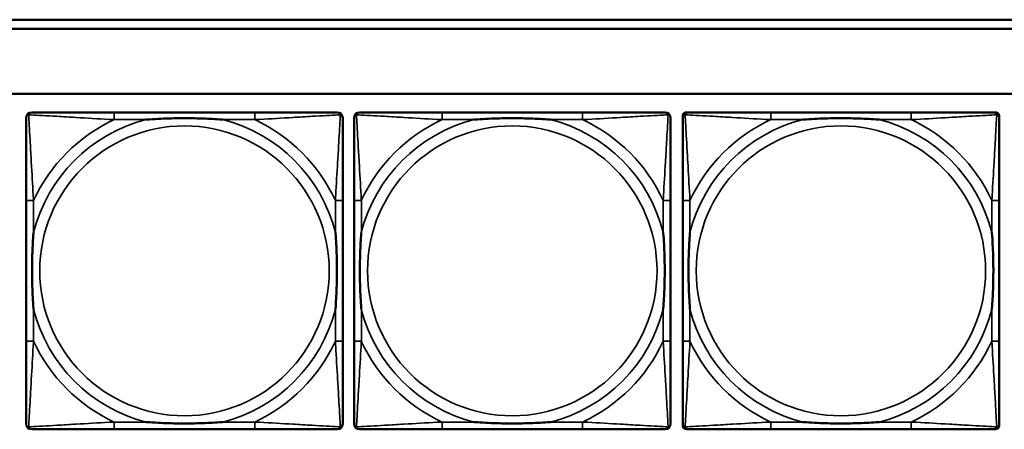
# Model space of a CAD drawing. Header units: inches. Extents: x -32 to 29.2, y -14.4 to 22.6.
# Tile 120 of 256: x -22.1 to -20, y -1.3 to -0.4. Entities that reach past the tile are written whole.
import ezdxf

# ---------------------------------------------------------------- set-up
doc = ezdxf.new("R2010")
doc.units = ezdxf.units.IN
doc.header["$MEASUREMENT"] = 0
doc.layers.add('Visible (ANSI)', color=7, linetype='Continuous', lineweight=50)
doc.layers.add('Visible Narrow (ANSI)', color=7, linetype='Continuous', lineweight=35)

msp = doc.modelspace()

# ---------------------------------------------------------------- linework, layer by layer
at = {"layer": 'Visible (ANSI)'}
for p, q in [((-27.8004, -0.4134), (-17.5129, -0.4134)), ((-17.5129, -0.4334), (-27.8004, -0.4334)), ((-27.8004, -0.5734), (-5.0254, -0.5734)), ((-21.5858, -0.6137), (-21.8897, -0.6137)), ((-20.8762, -0.6137), (-21.1801, -0.6137)), ((-20.6514, -0.6137), (-20.6475, -0.6137)), ((-20.1648, -0.6137), (-20.4687, -0.6137)), ((-19.9861, -0.6137), (-19.9821, -0.6137)), ((-20.6593, -1.2908), (-20.6593, -0.6215)), ((-19.9743, -0.6215), (-19.9743, -0.6255)), ((-22.0803, -0.8042), (-22.0803, -1.1082)), ((-21.3953, -1.1082), (-21.3953, -0.8042)), ((-21.3707, -0.8042), (-21.3707, -1.1082)), ((-20.6856, -1.1082), (-20.6856, -0.8042)), ((-20.6593, -0.8042), (-20.6593, -1.1082)), ((-19.9743, -1.1082), (-19.9743, -0.8042)), ((-21.8897, -1.2987), (-21.5858, -1.2987)), ((-21.1801, -1.2987), (-20.8762, -1.2987)), ((-19.9821, -1.2987), (-20.6514, -1.2987)), ((-20.4687, -1.2987), (-20.1648, -1.2987)), ((-19.9743, -1.2869), (-19.9743, -1.2908))]:
    msp.add_line(p, q, dxfattribs=at)
for centre, radius, start, end in [((-22.0685, -0.6255), 0.0118, 90, 180), ((-21.4071, -0.6255), 0.0118, 0, 90), ((-21.3589, -0.6255), 0.0118, 90, 180), ((-20.6974, -0.6255), 0.0118, 0, 90), ((-20.6475, -0.6255), 0.0118, 90, 180), ((-20.6514, -0.6215), 0.00787, 90, 180), ((-19.9861, -0.6255), 0.0118, 0, 90), ((-19.9821, -0.6215), 0.00787, 0, 90), ((-22.0685, -1.2869), 0.0118, 180, 270), ((-21.4071, -1.2869), 0.0118, 270, 360), ((-21.3589, -1.2869), 0.0118, 180, 270), ((-20.6974, -1.2869), 0.0118, 270, 360), ((-20.6475, -1.2869), 0.0118, 180, 270), ((-20.6514, -1.2908), 0.00787, 180, 270), ((-19.9861, -1.2869), 0.0118, 270, 360), ((-19.9821, -1.2908), 0.00787, 270, 0)]:
    msp.add_arc(centre, radius, start, end, dxfattribs=at)
for points, knots in [([(-21.8897, -0.6137), (-21.8933, -0.6137), (-21.8969, -0.6137), (-21.9005, -0.6137), (-21.9337, -0.6137), (-21.9674, -0.6137), (-21.9983, -0.6137), (-22.0252, -0.6137), (-22.0508, -0.6137), (-22.0642, -0.6137), (-22.0658, -0.6137), (-22.0672, -0.6137), (-22.0685, -0.6137)], [0, 0, 0, 0, 0.0272471, 0.0272471, 0.0272471, 0.2790553, 0.2790553, 0.2790553, 0.4988354, 0.4988354, 0.4988354, 0.5252205, 0.5252205, 0.5252205, 0.5252205]), ([(-21.4071, -0.6137), (-21.422, -0.6137), (-21.4636, -0.6137), (-21.5042, -0.6137), (-21.5307, -0.6137), (-21.5586, -0.6137), (-21.5858, -0.6137)], [-0.5252205, -0.5252205, -0.5252205, -0.5252205, -0.20743, -0.20743, -0.20743, 0, 0, 0, 0]), ([(-21.1801, -0.6137), (-21.1837, -0.6137), (-21.1873, -0.6137), (-21.1909, -0.6137), (-21.2241, -0.6137), (-21.2578, -0.6137), (-21.2887, -0.6137), (-21.3156, -0.6137), (-21.3411, -0.6137), (-21.3546, -0.6137), (-21.3562, -0.6137), (-21.3576, -0.6137), (-21.3589, -0.6137)], [0, 0, 0, 0, 0.0272471, 0.0272471, 0.0272471, 0.2790553, 0.2790553, 0.2790553, 0.4988354, 0.4988354, 0.4988354, 0.5252205, 0.5252205, 0.5252205, 0.5252205]), ([(-20.6974, -0.6137), (-20.7123, -0.6137), (-20.7539, -0.6137), (-20.7946, -0.6137), (-20.8211, -0.6137), (-20.849, -0.6137), (-20.8762, -0.6137)], [-0.5252205, -0.5252205, -0.5252205, -0.5252205, -0.20743, -0.20743, -0.20743, 0, 0, 0, 0]), ([(-20.4687, -0.6137), (-20.4723, -0.6137), (-20.4759, -0.6137), (-20.4795, -0.6137), (-20.5127, -0.6137), (-20.5464, -0.6137), (-20.5773, -0.6137), (-20.6042, -0.6137), (-20.6298, -0.6137), (-20.6432, -0.6137), (-20.6448, -0.6137), (-20.6463, -0.6137), (-20.6475, -0.6137)], [0, 0, 0, 0, 0.0272471, 0.0272471, 0.0272471, 0.2790553, 0.2790553, 0.2790553, 0.4988354, 0.4988354, 0.4988354, 0.5252205, 0.5252205, 0.5252205, 0.5252205]), ([(-19.9861, -0.6137), (-20.001, -0.6137), (-20.0426, -0.6137), (-20.0832, -0.6137), (-20.1097, -0.6137), (-20.1376, -0.6137), (-20.1648, -0.6137)], [-0.5252205, -0.5252205, -0.5252205, -0.5252205, -0.20743, -0.20743, -0.20743, 0, 0, 0, 0]), ([(-22.0803, -0.6255), (-22.0803, -0.6404), (-22.0803, -0.682), (-22.0803, -0.7226), (-22.0803, -0.7491), (-22.0803, -0.777), (-22.0803, -0.8042)], [-0.5252205, -0.5252205, -0.5252205, -0.5252205, -0.20743, -0.20743, -0.20743, 0, 0, 0, 0]), ([(-21.8205, -0.6294), (-21.8201, -0.6294), (-21.8196, -0.6294), (-21.8031, -0.6281), (-21.7871, -0.6273), (-21.7641, -0.6265), (-21.7574, -0.6264), (-21.7483, -0.6263), (-21.7458, -0.6263), (-21.7417, -0.6263), (-21.7401, -0.6262), (-21.737, -0.6262), (-21.7354, -0.6262), (-21.7319, -0.6263), (-21.7298, -0.6263), (-21.7236, -0.6263), (-21.7195, -0.6264), (-21.7098, -0.6266), (-21.7042, -0.6268), (-21.6844, -0.6275), (-21.6704, -0.6283), (-21.6559, -0.6294), (-21.6555, -0.6294), (-21.655, -0.6294)], [-0.416114, -0.416114, -0.416114, -0.416114, -0.4127691, -0.4127691, -0.2896446, -0.2896446, -0.2388934, -0.2388934, -0.2201881, -0.2201881, -0.2080204, -0.2080204, -0.196499, -0.196499, -0.1809939, -0.1809939, -0.149741, -0.149741, -0.1073162, -0.1073162, 0, 0, 0.0033356, 0.0033356, 0.0033356, 0.0033356]), ([(-21.3953, -0.8042), (-21.3953, -0.8007), (-21.3953, -0.7971), (-21.3953, -0.7935), (-21.3953, -0.7603), (-21.3953, -0.7266), (-21.3953, -0.6957), (-21.3953, -0.6688), (-21.3953, -0.6432), (-21.3953, -0.6298), (-21.3953, -0.6282), (-21.3953, -0.6267), (-21.3953, -0.6255)], [0, 0, 0, 0, 0.0272471, 0.0272471, 0.0272471, 0.2790553, 0.2790553, 0.2790553, 0.4988354, 0.4988354, 0.4988354, 0.5252205, 0.5252205, 0.5252205, 0.5252205]), ([(-21.3707, -0.6255), (-21.3707, -0.6404), (-21.3707, -0.682), (-21.3707, -0.7226), (-21.3707, -0.7491), (-21.3707, -0.777), (-21.3707, -0.8042)], [-0.5252205, -0.5252205, -0.5252205, -0.5252205, -0.20743, -0.20743, -0.20743, 0, 0, 0, 0]), ([(-21.1109, -0.6294), (-21.1105, -0.6294), (-21.11, -0.6294), (-21.0935, -0.6281), (-21.0775, -0.6273), (-21.0545, -0.6265), (-21.0478, -0.6264), (-21.0386, -0.6263), (-21.0362, -0.6263), (-21.0321, -0.6263), (-21.0305, -0.6262), (-21.0273, -0.6262), (-21.0258, -0.6262), (-21.0223, -0.6263), (-21.0202, -0.6263), (-21.014, -0.6263), (-21.0099, -0.6264), (-21.0002, -0.6266), (-20.9946, -0.6268), (-20.9748, -0.6275), (-20.9608, -0.6283), (-20.9463, -0.6294), (-20.9458, -0.6294), (-20.9454, -0.6294)], [-0.416114, -0.416114, -0.416114, -0.416114, -0.4127691, -0.4127691, -0.2896446, -0.2896446, -0.2388934, -0.2388934, -0.2201881, -0.2201881, -0.2080204, -0.2080204, -0.196499, -0.196499, -0.1809939, -0.1809939, -0.149741, -0.149741, -0.1073162, -0.1073162, 0, 0, 0.0033356, 0.0033356, 0.0033356, 0.0033356]), ([(-20.6856, -0.8042), (-20.6856, -0.8007), (-20.6856, -0.7971), (-20.6856, -0.7935), (-20.6856, -0.7603), (-20.6856, -0.7266), (-20.6856, -0.6957), (-20.6856, -0.6688), (-20.6856, -0.6432), (-20.6856, -0.6298), (-20.6856, -0.6282), (-20.6856, -0.6267), (-20.6856, -0.6255)], [0, 0, 0, 0, 0.0272471, 0.0272471, 0.0272471, 0.2790553, 0.2790553, 0.2790553, 0.4988354, 0.4988354, 0.4988354, 0.5252205, 0.5252205, 0.5252205, 0.5252205]), ([(-20.6593, -0.6255), (-20.6593, -0.6404), (-20.6593, -0.682), (-20.6593, -0.7226), (-20.6593, -0.7491), (-20.6593, -0.777), (-20.6593, -0.8042)], [-0.5252205, -0.5252205, -0.5252205, -0.5252205, -0.20743, -0.20743, -0.20743, 0, 0, 0, 0]), ([(-20.3995, -0.6294), (-20.3991, -0.6294), (-20.3987, -0.6294), (-20.3822, -0.6281), (-20.3661, -0.6273), (-20.3431, -0.6265), (-20.3364, -0.6264), (-20.3273, -0.6263), (-20.3248, -0.6263), (-20.3207, -0.6263), (-20.3191, -0.6262), (-20.316, -0.6262), (-20.3145, -0.6262), (-20.3109, -0.6263), (-20.3088, -0.6263), (-20.3027, -0.6263), (-20.2985, -0.6264), (-20.2888, -0.6266), (-20.2832, -0.6268), (-20.2634, -0.6275), (-20.2494, -0.6283), (-20.2349, -0.6294), (-20.2345, -0.6294), (-20.234, -0.6294)], [-0.416114, -0.416114, -0.416114, -0.416114, -0.4127691, -0.4127691, -0.2896446, -0.2896446, -0.2388934, -0.2388934, -0.2201881, -0.2201881, -0.2080204, -0.2080204, -0.196499, -0.196499, -0.1809939, -0.1809939, -0.149741, -0.149741, -0.1073162, -0.1073162, 0, 0, 0.0033356, 0.0033356, 0.0033356, 0.0033356]), ([(-19.9743, -0.8042), (-19.9743, -0.8007), (-19.9743, -0.7971), (-19.9743, -0.7935), (-19.9743, -0.7603), (-19.9743, -0.7266), (-19.9743, -0.6957), (-19.9743, -0.6688), (-19.9743, -0.6432), (-19.9743, -0.6298), (-19.9743, -0.6282), (-19.9743, -0.6267), (-19.9743, -0.6255)], [0, 0, 0, 0, 0.0272471, 0.0272471, 0.0272471, 0.2790553, 0.2790553, 0.2790553, 0.4988354, 0.4988354, 0.4988354, 0.5252205, 0.5252205, 0.5252205, 0.5252205]), ([(-22.0645, -1.0389), (-22.0646, -1.0385), (-22.0646, -1.0381), (-22.0659, -1.0216), (-22.0667, -1.0055), (-22.0674, -0.9825), (-22.0676, -0.9758), (-22.0677, -0.9667), (-22.0677, -0.9642), (-22.0677, -0.9601), (-22.0677, -0.9585), (-22.0677, -0.9554), (-22.0677, -0.9539), (-22.0677, -0.9503), (-22.0677, -0.9482), (-22.0676, -0.9421), (-22.0676, -0.9379), (-22.0674, -0.9282), (-22.0672, -0.9226), (-22.0665, -0.9028), (-22.0657, -0.8888), (-22.0646, -0.8743), (-22.0646, -0.8739), (-22.0645, -0.8734)], [-0.416114, -0.416114, -0.416114, -0.416114, -0.4127691, -0.4127691, -0.2896446, -0.2896446, -0.2388934, -0.2388934, -0.2201881, -0.2201881, -0.2080204, -0.2080204, -0.196499, -0.196499, -0.1809939, -0.1809939, -0.149741, -0.149741, -0.1073162, -0.1073162, 0, 0, 0.0033356, 0.0033356, 0.0033356, 0.0033356]), ([(-21.411, -0.8734), (-21.411, -0.8739), (-21.4109, -0.8743), (-21.4097, -0.8908), (-21.4088, -0.9069), (-21.4081, -0.9298), (-21.408, -0.9365), (-21.4079, -0.9457), (-21.4079, -0.9482), (-21.4078, -0.9523), (-21.4078, -0.9539), (-21.4078, -0.957), (-21.4078, -0.9585), (-21.4078, -0.9621), (-21.4079, -0.9641), (-21.4079, -0.9703), (-21.408, -0.9744), (-21.4082, -0.9842), (-21.4083, -0.9898), (-21.4091, -1.0095), (-21.4098, -1.0236), (-21.4109, -1.0381), (-21.411, -1.0385), (-21.411, -1.0389)], [-0.416114, -0.416114, -0.416114, -0.416114, -0.4127691, -0.4127691, -0.2896446, -0.2896446, -0.2388934, -0.2388934, -0.2201881, -0.2201881, -0.2080204, -0.2080204, -0.196499, -0.196499, -0.1809939, -0.1809939, -0.149741, -0.149741, -0.1073162, -0.1073162, 0, 0, 0.0033356, 0.0033356, 0.0033356, 0.0033356]), ([(-21.3549, -1.0389), (-21.355, -1.0385), (-21.355, -1.0381), (-21.3562, -1.0216), (-21.3571, -1.0055), (-21.3578, -0.9825), (-21.3579, -0.9758), (-21.3581, -0.9667), (-21.3581, -0.9642), (-21.3581, -0.9601), (-21.3581, -0.9585), (-21.3581, -0.9554), (-21.3581, -0.9539), (-21.3581, -0.9503), (-21.3581, -0.9482), (-21.358, -0.9421), (-21.358, -0.9379), (-21.3577, -0.9282), (-21.3576, -0.9226), (-21.3569, -0.9028), (-21.3561, -0.8888), (-21.355, -0.8743), (-21.355, -0.8739), (-21.3549, -0.8734)], [-0.416114, -0.416114, -0.416114, -0.416114, -0.4127691, -0.4127691, -0.2896446, -0.2896446, -0.2388934, -0.2388934, -0.2201881, -0.2201881, -0.2080204, -0.2080204, -0.196499, -0.196499, -0.1809939, -0.1809939, -0.149741, -0.149741, -0.1073162, -0.1073162, 0, 0, 0.0033356, 0.0033356, 0.0033356, 0.0033356]), ([(-20.7014, -0.8734), (-20.7014, -0.8739), (-20.7013, -0.8743), (-20.7001, -0.8908), (-20.6992, -0.9069), (-20.6985, -0.9298), (-20.6984, -0.9365), (-20.6983, -0.9457), (-20.6982, -0.9482), (-20.6982, -0.9523), (-20.6982, -0.9539), (-20.6982, -0.957), (-20.6982, -0.9585), (-20.6982, -0.9621), (-20.6982, -0.9641), (-20.6983, -0.9703), (-20.6984, -0.9744), (-20.6986, -0.9842), (-20.6987, -0.9898), (-20.6994, -1.0095), (-20.7002, -1.0236), (-20.7013, -1.0381), (-20.7014, -1.0385), (-20.7014, -1.0389)], [-0.416114, -0.416114, -0.416114, -0.416114, -0.4127691, -0.4127691, -0.2896446, -0.2896446, -0.2388934, -0.2388934, -0.2201881, -0.2201881, -0.2080204, -0.2080204, -0.196499, -0.196499, -0.1809939, -0.1809939, -0.149741, -0.149741, -0.1073162, -0.1073162, 0, 0, 0.0033356, 0.0033356, 0.0033356, 0.0033356]), ([(-20.6436, -1.0389), (-20.6436, -1.0385), (-20.6436, -1.0381), (-20.6449, -1.0216), (-20.6457, -1.0055), (-20.6464, -0.9825), (-20.6466, -0.9758), (-20.6467, -0.9667), (-20.6467, -0.9642), (-20.6467, -0.9601), (-20.6467, -0.9585), (-20.6467, -0.9554), (-20.6467, -0.9539), (-20.6467, -0.9503), (-20.6467, -0.9482), (-20.6466, -0.9421), (-20.6466, -0.9379), (-20.6464, -0.9282), (-20.6462, -0.9226), (-20.6455, -0.9028), (-20.6447, -0.8888), (-20.6436, -0.8743), (-20.6436, -0.8739), (-20.6436, -0.8734)], [-0.416114, -0.416114, -0.416114, -0.416114, -0.4127691, -0.4127691, -0.2896446, -0.2896446, -0.2388934, -0.2388934, -0.2201881, -0.2201881, -0.2080204, -0.2080204, -0.196499, -0.196499, -0.1809939, -0.1809939, -0.149741, -0.149741, -0.1073162, -0.1073162, 0, 0, 0.0033356, 0.0033356, 0.0033356, 0.0033356]), ([(-19.99, -0.8734), (-19.99, -0.8739), (-19.9899, -0.8743), (-19.9887, -0.8908), (-19.9878, -0.9069), (-19.9871, -0.9298), (-19.987, -0.9365), (-19.9869, -0.9457), (-19.9869, -0.9482), (-19.9868, -0.9523), (-19.9868, -0.9539), (-19.9868, -0.957), (-19.9868, -0.9585), (-19.9869, -0.9621), (-19.9869, -0.9641), (-19.9869, -0.9703), (-19.987, -0.9744), (-19.9872, -0.9842), (-19.9873, -0.9898), (-19.9881, -1.0095), (-19.9889, -1.0236), (-19.9899, -1.0381), (-19.99, -1.0385), (-19.99, -1.0389)], [-0.416114, -0.416114, -0.416114, -0.416114, -0.4127691, -0.4127691, -0.2896446, -0.2896446, -0.2388934, -0.2388934, -0.2201881, -0.2201881, -0.2080204, -0.2080204, -0.196499, -0.196499, -0.1809939, -0.1809939, -0.149741, -0.149741, -0.1073162, -0.1073162, 0, 0, 0.0033356, 0.0033356, 0.0033356, 0.0033356]), ([(-22.0803, -1.1082), (-22.0803, -1.1354), (-22.0803, -1.1632), (-22.0803, -1.1898), (-22.0803, -1.2304), (-22.0803, -1.272), (-22.0803, -1.2869)], [3.9382945, 3.9382945, 3.9382945, 3.9382945, 4.1457245, 4.1457245, 4.1457245, 4.463515, 4.463515, 4.463515, 4.463515]), ([(-21.3953, -1.2869), (-21.3953, -1.272), (-21.3953, -1.2304), (-21.3953, -1.1898), (-21.3953, -1.1632), (-21.3953, -1.1354), (-21.3953, -1.1082)], [-0.5252205, -0.5252205, -0.5252205, -0.5252205, -0.20743, -0.20743, -0.20743, 0, 0, 0, 0]), ([(-21.3707, -1.1082), (-21.3707, -1.1354), (-21.3707, -1.1632), (-21.3707, -1.1898), (-21.3707, -1.2304), (-21.3707, -1.272), (-21.3707, -1.2869)], [3.9382945, 3.9382945, 3.9382945, 3.9382945, 4.1457245, 4.1457245, 4.1457245, 4.463515, 4.463515, 4.463515, 4.463515]), ([(-20.6856, -1.2869), (-20.6856, -1.272), (-20.6856, -1.2304), (-20.6856, -1.1898), (-20.6856, -1.1632), (-20.6856, -1.1354), (-20.6856, -1.1082)], [-0.5252205, -0.5252205, -0.5252205, -0.5252205, -0.20743, -0.20743, -0.20743, 0, 0, 0, 0]), ([(-20.6593, -1.1082), (-20.6593, -1.1354), (-20.6593, -1.1632), (-20.6593, -1.1898), (-20.6593, -1.2304), (-20.6593, -1.272), (-20.6593, -1.2869)], [3.9382945, 3.9382945, 3.9382945, 3.9382945, 4.1457245, 4.1457245, 4.1457245, 4.463515, 4.463515, 4.463515, 4.463515]), ([(-19.9743, -1.2869), (-19.9743, -1.272), (-19.9743, -1.2304), (-19.9743, -1.1898), (-19.9743, -1.1632), (-19.9743, -1.1354), (-19.9743, -1.1082)], [-0.5252205, -0.5252205, -0.5252205, -0.5252205, -0.20743, -0.20743, -0.20743, 0, 0, 0, 0]), ([(-22.0685, -1.2987), (-22.0536, -1.2987), (-22.012, -1.2987), (-21.9713, -1.2987), (-21.9448, -1.2987), (-21.917, -1.2987), (-21.8897, -1.2987)], [-0.5252205, -0.5252205, -0.5252205, -0.5252205, -0.20743, -0.20743, -0.20743, 0, 0, 0, 0]), ([(-21.655, -1.283), (-21.6555, -1.283), (-21.6559, -1.283), (-21.6704, -1.2841), (-21.6844, -1.2849), (-21.7042, -1.2856), (-21.7098, -1.2858), (-21.7195, -1.286), (-21.7236, -1.2861), (-21.7298, -1.2861), (-21.7319, -1.2861), (-21.7354, -1.2861), (-21.737, -1.2861), (-21.7401, -1.2861), (-21.7417, -1.2861), (-21.7458, -1.2861), (-21.7483, -1.2861), (-21.7574, -1.286), (-21.7641, -1.2858), (-21.7871, -1.2851), (-21.8031, -1.2843), (-21.8196, -1.283), (-21.8201, -1.283), (-21.8205, -1.283)], [-0.4149464, -0.4149464, -0.4149464, -0.4149464, -0.41162, -0.41162, -0.3046026, -0.3046026, -0.2622958, -0.2622958, -0.23113, -0.23113, -0.215668, -0.215668, -0.2041787, -0.2041787, -0.1920448, -0.1920448, -0.1733916, -0.1733916, -0.1227817, -0.1227817, 0, 0, 0.0033356, 0.0033356, 0.0033356, 0.0033356]), ([(-21.5858, -1.2987), (-21.5586, -1.2987), (-21.5307, -1.2987), (-21.5042, -1.2987), (-21.4636, -1.2987), (-21.422, -1.2987), (-21.4071, -1.2987)], [3.9382945, 3.9382945, 3.9382945, 3.9382945, 4.1457245, 4.1457245, 4.1457245, 4.463515, 4.463515, 4.463515, 4.463515]), ([(-21.3589, -1.2987), (-21.344, -1.2987), (-21.3024, -1.2987), (-21.2617, -1.2987), (-21.2352, -1.2987), (-21.2073, -1.2987), (-21.1801, -1.2987)], [-0.5252205, -0.5252205, -0.5252205, -0.5252205, -0.20743, -0.20743, -0.20743, 0, 0, 0, 0]), ([(-20.9454, -1.283), (-20.9458, -1.283), (-20.9463, -1.283), (-20.9608, -1.2841), (-20.9748, -1.2849), (-20.9946, -1.2856), (-21.0002, -1.2858), (-21.0099, -1.286), (-21.014, -1.2861), (-21.0202, -1.2861), (-21.0223, -1.2861), (-21.0258, -1.2861), (-21.0273, -1.2861), (-21.0305, -1.2861), (-21.0321, -1.2861), (-21.0362, -1.2861), (-21.0386, -1.2861), (-21.0478, -1.286), (-21.0545, -1.2858), (-21.0775, -1.2851), (-21.0935, -1.2843), (-21.11, -1.283), (-21.1105, -1.283), (-21.1109, -1.283)], [-0.4149464, -0.4149464, -0.4149464, -0.4149464, -0.41162, -0.41162, -0.3046026, -0.3046026, -0.2622958, -0.2622958, -0.23113, -0.23113, -0.215668, -0.215668, -0.2041787, -0.2041787, -0.1920448, -0.1920448, -0.1733916, -0.1733916, -0.1227817, -0.1227817, 0, 0, 0.0033356, 0.0033356, 0.0033356, 0.0033356]), ([(-20.8762, -1.2987), (-20.849, -1.2987), (-20.8211, -1.2987), (-20.7946, -1.2987), (-20.7539, -1.2987), (-20.7123, -1.2987), (-20.6974, -1.2987)], [3.9382945, 3.9382945, 3.9382945, 3.9382945, 4.1457245, 4.1457245, 4.1457245, 4.463515, 4.463515, 4.463515, 4.463515]), ([(-20.6475, -1.2987), (-20.6326, -1.2987), (-20.591, -1.2987), (-20.5504, -1.2987), (-20.5238, -1.2987), (-20.496, -1.2987), (-20.4687, -1.2987)], [-0.5252205, -0.5252205, -0.5252205, -0.5252205, -0.20743, -0.20743, -0.20743, 0, 0, 0, 0]), ([(-20.234, -1.283), (-20.2345, -1.283), (-20.2349, -1.283), (-20.2494, -1.2841), (-20.2634, -1.2849), (-20.2832, -1.2856), (-20.2888, -1.2858), (-20.2985, -1.286), (-20.3027, -1.2861), (-20.3088, -1.2861), (-20.3109, -1.2861), (-20.3145, -1.2861), (-20.316, -1.2861), (-20.3191, -1.2861), (-20.3207, -1.2861), (-20.3248, -1.2861), (-20.3273, -1.2861), (-20.3364, -1.286), (-20.3431, -1.2858), (-20.3661, -1.2851), (-20.3822, -1.2843), (-20.3987, -1.283), (-20.3991, -1.283), (-20.3995, -1.283)], [-0.4149464, -0.4149464, -0.4149464, -0.4149464, -0.41162, -0.41162, -0.3046026, -0.3046026, -0.2622958, -0.2622958, -0.23113, -0.23113, -0.215668, -0.215668, -0.2041787, -0.2041787, -0.1920448, -0.1920448, -0.1733916, -0.1733916, -0.1227817, -0.1227817, 0, 0, 0.0033356, 0.0033356, 0.0033356, 0.0033356]), ([(-20.1648, -1.2987), (-20.1376, -1.2987), (-20.1097, -1.2987), (-20.0832, -1.2987), (-20.0426, -1.2987), (-20.001, -1.2987), (-19.9861, -1.2987)], [3.9382945, 3.9382945, 3.9382945, 3.9382945, 4.1457245, 4.1457245, 4.1457245, 4.463515, 4.463515, 4.463515, 4.463515])]:
    msp.add_open_spline(points, degree=3, knots=knots, dxfattribs=at)
at = {"layer": 'Visible Narrow (ANSI)'}
for p, q in [((-21.8897, -0.6137), (-21.8897, -0.6294)), ((-21.5858, -0.6137), (-21.5858, -0.6294)), ((-21.1801, -0.6137), (-21.1801, -0.6294)), ((-20.8762, -0.6137), (-20.8762, -0.6294)), ((-20.4687, -0.6137), (-20.4687, -0.6294)), ((-20.1648, -0.6137), (-20.1648, -0.6294)), ((-21.8897, -0.6294), (-21.8205, -0.6294)), ((-21.655, -0.6294), (-21.5858, -0.6294)), ((-21.1801, -0.6294), (-21.1109, -0.6294)), ((-20.9454, -0.6294), (-20.8762, -0.6294)), ((-20.4687, -0.6294), (-20.3995, -0.6294)), ((-20.234, -0.6294), (-20.1648, -0.6294)), ((-22.0645, -0.8042), (-22.0803, -0.8042)), ((-22.0645, -0.8734), (-22.0645, -0.8042)), ((-21.3953, -0.8042), (-21.411, -0.8042)), ((-21.411, -0.8042), (-21.411, -0.8734)), ((-21.3549, -0.8042), (-21.3707, -0.8042)), ((-21.3549, -0.8734), (-21.3549, -0.8042)), ((-20.6856, -0.8042), (-20.7014, -0.8042)), ((-20.7014, -0.8042), (-20.7014, -0.8734)), ((-20.6436, -0.8042), (-20.6593, -0.8042)), ((-20.6436, -0.8734), (-20.6436, -0.8042)), ((-19.9743, -0.8042), (-19.99, -0.8042)), ((-19.99, -0.8042), (-19.99, -0.8734)), ((-22.0645, -1.1082), (-22.0645, -1.0389)), ((-21.411, -1.0389), (-21.411, -1.1082)), ((-21.3549, -1.1082), (-21.3549, -1.0389)), ((-20.7014, -1.0389), (-20.7014, -1.1082)), ((-20.6436, -1.1082), (-20.6436, -1.0389)), ((-19.99, -1.0389), (-19.99, -1.1082)), ((-22.0645, -1.1082), (-22.0803, -1.1082)), ((-21.3953, -1.1082), (-21.411, -1.1082)), ((-21.3549, -1.1082), (-21.3707, -1.1082)), ((-20.6856, -1.1082), (-20.7014, -1.1082)), ((-20.6436, -1.1082), (-20.6593, -1.1082)), ((-19.9743, -1.1082), (-19.99, -1.1082)), ((-21.8897, -1.283), (-21.8897, -1.2987)), ((-21.8205, -1.283), (-21.8897, -1.283)), ((-21.5858, -1.283), (-21.655, -1.283)), ((-21.5858, -1.283), (-21.5858, -1.2987)), ((-21.1801, -1.283), (-21.1801, -1.2987)), ((-21.1109, -1.283), (-21.1801, -1.283)), ((-20.8762, -1.283), (-20.9454, -1.283)), ((-20.8762, -1.283), (-20.8762, -1.2987)), ((-20.4687, -1.283), (-20.4687, -1.2987)), ((-20.3995, -1.283), (-20.4687, -1.283)), ((-20.1648, -1.283), (-20.234, -1.283)), ((-20.1648, -1.283), (-20.1648, -1.2987))]:
    msp.add_line(p, q, dxfattribs=at)
for centre in [(-21.7378, -0.9562), (-21.0282, -0.9562), (-20.3168, -0.9562)]:
    msp.add_circle(centre, 0.3133, dxfattribs=at)
for centre, radius, start, end in [((-21.7378, -0.9562), 0.3371, 104.2103, 165.7897), ((-21.7378, -0.9562), 0.3604, 114.9407, 155.0593), ((-21.7378, -0.9562), 0.3371, 14.2103, 75.7897), ((-21.7378, -0.9562), 0.3604, 24.9407, 65.0593), ((-21.0282, -0.9562), 0.3371, 104.2103, 165.7897), ((-21.0282, -0.9562), 0.3604, 114.9407, 155.0593), ((-21.0282, -0.9562), 0.3371, 14.2103, 75.7897), ((-21.0282, -0.9562), 0.3604, 24.9407, 65.0593), ((-20.3168, -0.9562), 0.3371, 104.2103, 165.7897), ((-20.3168, -0.9562), 0.3604, 114.9407, 155.0593), ((-20.3168, -0.9562), 0.3371, 14.2103, 75.7897), ((-20.3168, -0.9562), 0.3604, 24.9407, 65.0593), ((-21.7378, -0.9562), 0.3371, 194.2103, 255.7897), ((-21.7378, -0.9562), 0.3371, 284.2103, 345.7897), ((-21.0282, -0.9562), 0.3371, 194.2103, 255.7897), ((-21.0282, -0.9562), 0.3371, 284.2103, 345.7897), ((-20.3168, -0.9562), 0.3371, 194.2103, 255.7897), ((-20.3168, -0.9562), 0.3371, 284.2103, 345.7897), ((-21.7378, -0.9562), 0.3604, 204.9407, 245.0593), ((-21.7378, -0.9562), 0.3604, 294.9407, 335.0593), ((-21.0282, -0.9562), 0.3604, 204.9407, 245.0593), ((-21.0282, -0.9562), 0.3604, 294.9407, 335.0593), ((-20.3168, -0.9562), 0.3604, 204.9407, 245.0593), ((-20.3168, -0.9562), 0.3604, 294.9407, 335.0593)]:
    msp.add_arc(centre, radius, start, end, dxfattribs=at)
for points, knots in [([(-22.075, -0.619), (-22.0748, -0.6184), (-22.0746, -0.6178), (-22.0741, -0.6168), (-22.0737, -0.6163), (-22.0731, -0.6156), (-22.0729, -0.6153), (-22.0725, -0.615), (-22.0723, -0.6149), (-22.072, -0.6146), (-22.0717, -0.6145), (-22.0711, -0.6142), (-22.0706, -0.614), (-22.0696, -0.6137), (-22.0691, -0.6137), (-22.0685, -0.6137)], [-0.00012419, -0.00012419, -0.00012419, -0.00012419, 0.00449537, 0.00449537, 0.00977487, 0.00977487, 0.01307456, 0.01307456, 0.0147244, 0.0147244, 0.01736415, 0.01736415, 0.02158775, 0.02158775, 0.02627331, 0.02627331, 0.02627331, 0.02627331]), ([(-21.4071, -0.6137), (-21.4065, -0.6137), (-21.4059, -0.6137), (-21.4049, -0.614), (-21.4045, -0.6142), (-21.4038, -0.6145), (-21.4036, -0.6146), (-21.4032, -0.6149), (-21.4031, -0.615), (-21.4027, -0.6153), (-21.4024, -0.6156), (-21.4018, -0.6163), (-21.4015, -0.6168), (-21.4009, -0.6178), (-21.4007, -0.6184), (-21.4005, -0.619)], [-0.02627331, -0.02627331, -0.02627331, -0.02627331, -0.02158775, -0.02158775, -0.01736415, -0.01736415, -0.0147244, -0.0147244, -0.01307456, -0.01307456, -0.00977487, -0.00977487, -0.00449537, -0.00449537, 0.00012419, 0.00012419, 0.00012419, 0.00012419]), ([(-21.3654, -0.619), (-21.3652, -0.6184), (-21.365, -0.6178), (-21.3645, -0.6168), (-21.3641, -0.6163), (-21.3635, -0.6156), (-21.3633, -0.6153), (-21.3629, -0.615), (-21.3627, -0.6149), (-21.3623, -0.6146), (-21.3621, -0.6145), (-21.3614, -0.6142), (-21.361, -0.614), (-21.36, -0.6137), (-21.3595, -0.6137), (-21.3589, -0.6137)], [-0.00012419, -0.00012419, -0.00012419, -0.00012419, 0.00449537, 0.00449537, 0.00977487, 0.00977487, 0.01307456, 0.01307456, 0.0147244, 0.0147244, 0.01736415, 0.01736415, 0.02158775, 0.02158775, 0.02627331, 0.02627331, 0.02627331, 0.02627331]), ([(-20.6974, -0.6137), (-20.6968, -0.6137), (-20.6963, -0.6137), (-20.6953, -0.614), (-20.6949, -0.6142), (-20.6942, -0.6145), (-20.694, -0.6146), (-20.6936, -0.6149), (-20.6934, -0.615), (-20.693, -0.6153), (-20.6928, -0.6156), (-20.6922, -0.6163), (-20.6918, -0.6168), (-20.6913, -0.6178), (-20.6911, -0.6184), (-20.6909, -0.619)], [-0.02627331, -0.02627331, -0.02627331, -0.02627331, -0.02158775, -0.02158775, -0.01736415, -0.01736415, -0.0147244, -0.0147244, -0.01307456, -0.01307456, -0.00977487, -0.00977487, -0.00449537, -0.00449537, 0.00012419, 0.00012419, 0.00012419, 0.00012419]), ([(-20.654, -0.619), (-20.6538, -0.6184), (-20.6536, -0.6178), (-20.6531, -0.6168), (-20.6528, -0.6163), (-20.6521, -0.6156), (-20.6519, -0.6153), (-20.6515, -0.615), (-20.6514, -0.6149), (-20.651, -0.6146), (-20.6507, -0.6145), (-20.6501, -0.6142), (-20.6496, -0.614), (-20.6487, -0.6137), (-20.6481, -0.6137), (-20.6475, -0.6137)], [-0.00012419, -0.00012419, -0.00012419, -0.00012419, 0.00449537, 0.00449537, 0.00977487, 0.00977487, 0.01307456, 0.01307456, 0.0147244, 0.0147244, 0.01736415, 0.01736415, 0.02158775, 0.02158775, 0.02627331, 0.02627331, 0.02627331, 0.02627331]), ([(-19.9861, -0.6137), (-19.9855, -0.6137), (-19.9849, -0.6137), (-19.9839, -0.614), (-19.9835, -0.6142), (-19.9828, -0.6145), (-19.9826, -0.6146), (-19.9822, -0.6149), (-19.9821, -0.615), (-19.9817, -0.6153), (-19.9814, -0.6156), (-19.9808, -0.6163), (-19.9805, -0.6168), (-19.9799, -0.6178), (-19.9797, -0.6184), (-19.9796, -0.619)], [-0.02627331, -0.02627331, -0.02627331, -0.02627331, -0.02158775, -0.02158775, -0.01736415, -0.01736415, -0.0147244, -0.0147244, -0.01307456, -0.01307456, -0.00977487, -0.00977487, -0.00449537, -0.00449537, 0.00012419, 0.00012419, 0.00012419, 0.00012419]), ([(-22.0803, -0.6255), (-22.0803, -0.6249), (-22.0802, -0.6243), (-22.08, -0.6233), (-22.0798, -0.6229), (-22.0795, -0.6222), (-22.0793, -0.622), (-22.0791, -0.6216), (-22.079, -0.6215), (-22.0786, -0.6211), (-22.0784, -0.6208), (-22.0777, -0.6202), (-22.0772, -0.6199), (-22.0761, -0.6193), (-22.0756, -0.6191), (-22.075, -0.619)], [-0.02627331, -0.02627331, -0.02627331, -0.02627331, -0.02158775, -0.02158775, -0.01736415, -0.01736415, -0.0147244, -0.0147244, -0.01307456, -0.01307456, -0.00977487, -0.00977487, -0.00449537, -0.00449537, 0.00012419, 0.00012419, 0.00012419, 0.00012419]), ([(-22.0645, -0.8042), (-22.0647, -0.8005), (-22.065, -0.7967), (-22.0665, -0.7694), (-22.0679, -0.7452), (-22.0701, -0.7073), (-22.0709, -0.6933), (-22.0729, -0.658), (-22.074, -0.6379), (-22.0748, -0.6225), (-22.0749, -0.6207), (-22.075, -0.619)], [0, 0, 0, 0, 0.0278591, 0.0278591, 0.201273, 0.201273, 0.3066357, 0.3066357, 0.475216, 0.475216, 0.5007189, 0.5007189, 0.5007189, 0.5007189]), ([(-22.075, -0.619), (-22.0733, -0.619), (-22.0715, -0.6191), (-22.056, -0.62), (-22.0359, -0.621), (-22.0007, -0.623), (-21.9866, -0.6238), (-21.9488, -0.6261), (-21.9246, -0.6275), (-21.8973, -0.629), (-21.8935, -0.6292), (-21.8897, -0.6294)], [-0.5007189, -0.5007189, -0.5007189, -0.5007189, -0.475216, -0.475216, -0.3066357, -0.3066357, -0.201273, -0.201273, -0.0278591, -0.0278591, 0, 0, 0, 0]), ([(-21.5858, -0.6294), (-21.5821, -0.6292), (-21.5783, -0.629), (-21.5509, -0.6275), (-21.5268, -0.6261), (-21.4889, -0.6238), (-21.4749, -0.623), (-21.4396, -0.621), (-21.4195, -0.62), (-21.4041, -0.6191), (-21.4022, -0.619), (-21.4005, -0.619)], [0, 0, 0, 0, 0.0278591, 0.0278591, 0.201273, 0.201273, 0.3066357, 0.3066357, 0.475216, 0.475216, 0.5007189, 0.5007189, 0.5007189, 0.5007189]), ([(-21.4005, -0.619), (-21.4006, -0.6207), (-21.4007, -0.6225), (-21.4015, -0.6379), (-21.4026, -0.658), (-21.4046, -0.6933), (-21.4054, -0.7073), (-21.4076, -0.7452), (-21.4091, -0.7694), (-21.4106, -0.7967), (-21.4108, -0.8005), (-21.411, -0.8042)], [-0.5007189, -0.5007189, -0.5007189, -0.5007189, -0.475216, -0.475216, -0.3066357, -0.3066357, -0.201273, -0.201273, -0.0278591, -0.0278591, 0, 0, 0, 0]), ([(-21.4005, -0.619), (-21.4, -0.6191), (-21.3994, -0.6193), (-21.3984, -0.6199), (-21.3979, -0.6202), (-21.3972, -0.6208), (-21.3969, -0.6211), (-21.3966, -0.6215), (-21.3965, -0.6216), (-21.3962, -0.622), (-21.3961, -0.6222), (-21.3957, -0.6229), (-21.3956, -0.6233), (-21.3953, -0.6243), (-21.3953, -0.6249), (-21.3953, -0.6255)], [-0.00012419, -0.00012419, -0.00012419, -0.00012419, 0.00449537, 0.00449537, 0.00977487, 0.00977487, 0.01307456, 0.01307456, 0.0147244, 0.0147244, 0.01736415, 0.01736415, 0.02158775, 0.02158775, 0.02627331, 0.02627331, 0.02627331, 0.02627331]), ([(-21.3707, -0.6255), (-21.3707, -0.6249), (-21.3706, -0.6243), (-21.3704, -0.6233), (-21.3702, -0.6229), (-21.3699, -0.6222), (-21.3697, -0.622), (-21.3695, -0.6216), (-21.3693, -0.6215), (-21.369, -0.6211), (-21.3688, -0.6208), (-21.3681, -0.6202), (-21.3676, -0.6199), (-21.3665, -0.6193), (-21.366, -0.6191), (-21.3654, -0.619)], [-0.02627331, -0.02627331, -0.02627331, -0.02627331, -0.02158775, -0.02158775, -0.01736415, -0.01736415, -0.0147244, -0.0147244, -0.01307456, -0.01307456, -0.00977487, -0.00977487, -0.00449537, -0.00449537, 0.00012419, 0.00012419, 0.00012419, 0.00012419]), ([(-21.3549, -0.8042), (-21.3551, -0.8005), (-21.3553, -0.7967), (-21.3569, -0.7694), (-21.3583, -0.7452), (-21.3605, -0.7073), (-21.3613, -0.6933), (-21.3633, -0.658), (-21.3644, -0.6379), (-21.3652, -0.6225), (-21.3653, -0.6207), (-21.3654, -0.619)], [0, 0, 0, 0, 0.0278591, 0.0278591, 0.201273, 0.201273, 0.3066357, 0.3066357, 0.475216, 0.475216, 0.5007189, 0.5007189, 0.5007189, 0.5007189]), ([(-21.3654, -0.619), (-21.3637, -0.619), (-21.3619, -0.6191), (-21.3464, -0.62), (-21.3263, -0.621), (-21.2911, -0.623), (-21.277, -0.6238), (-21.2392, -0.6261), (-21.215, -0.6275), (-21.1876, -0.629), (-21.1839, -0.6292), (-21.1801, -0.6294)], [-0.5007189, -0.5007189, -0.5007189, -0.5007189, -0.475216, -0.475216, -0.3066357, -0.3066357, -0.201273, -0.201273, -0.0278591, -0.0278591, 0, 0, 0, 0]), ([(-20.8762, -0.6294), (-20.8724, -0.6292), (-20.8687, -0.629), (-20.8413, -0.6275), (-20.8171, -0.6261), (-20.7793, -0.6238), (-20.7652, -0.623), (-20.73, -0.621), (-20.7099, -0.62), (-20.6945, -0.6191), (-20.6926, -0.619), (-20.6909, -0.619)], [0, 0, 0, 0, 0.0278591, 0.0278591, 0.201273, 0.201273, 0.3066357, 0.3066357, 0.475216, 0.475216, 0.5007189, 0.5007189, 0.5007189, 0.5007189]), ([(-20.6909, -0.619), (-20.691, -0.6207), (-20.6911, -0.6225), (-20.6919, -0.6379), (-20.693, -0.658), (-20.695, -0.6933), (-20.6958, -0.7073), (-20.698, -0.7452), (-20.6995, -0.7694), (-20.701, -0.7967), (-20.7012, -0.8005), (-20.7014, -0.8042)], [-0.5007189, -0.5007189, -0.5007189, -0.5007189, -0.475216, -0.475216, -0.3066357, -0.3066357, -0.201273, -0.201273, -0.0278591, -0.0278591, 0, 0, 0, 0]), ([(-20.6909, -0.619), (-20.6903, -0.6191), (-20.6898, -0.6193), (-20.6887, -0.6199), (-20.6883, -0.6202), (-20.6875, -0.6208), (-20.6873, -0.6211), (-20.687, -0.6215), (-20.6869, -0.6216), (-20.6866, -0.622), (-20.6864, -0.6222), (-20.6861, -0.6229), (-20.686, -0.6233), (-20.6857, -0.6243), (-20.6856, -0.6249), (-20.6856, -0.6255)], [-0.00012419, -0.00012419, -0.00012419, -0.00012419, 0.00449537, 0.00449537, 0.00977487, 0.00977487, 0.01307456, 0.01307456, 0.0147244, 0.0147244, 0.01736415, 0.01736415, 0.02158775, 0.02158775, 0.02627331, 0.02627331, 0.02627331, 0.02627331]), ([(-20.6593, -0.6255), (-20.6593, -0.6249), (-20.6592, -0.6243), (-20.659, -0.6233), (-20.6588, -0.6229), (-20.6585, -0.6222), (-20.6583, -0.622), (-20.6581, -0.6216), (-20.658, -0.6215), (-20.6576, -0.6211), (-20.6574, -0.6208), (-20.6567, -0.6202), (-20.6562, -0.6199), (-20.6551, -0.6193), (-20.6546, -0.6191), (-20.654, -0.619)], [-0.02627331, -0.02627331, -0.02627331, -0.02627331, -0.02158775, -0.02158775, -0.01736415, -0.01736415, -0.0147244, -0.0147244, -0.01307456, -0.01307456, -0.00977487, -0.00977487, -0.00449537, -0.00449537, 0.00012419, 0.00012419, 0.00012419, 0.00012419]), ([(-20.6436, -0.8042), (-20.6438, -0.8005), (-20.644, -0.7967), (-20.6455, -0.7694), (-20.6469, -0.7452), (-20.6491, -0.7073), (-20.6499, -0.6933), (-20.6519, -0.658), (-20.653, -0.6379), (-20.6538, -0.6225), (-20.6539, -0.6207), (-20.654, -0.619)], [0, 0, 0, 0, 0.0278591, 0.0278591, 0.201273, 0.201273, 0.3066357, 0.3066357, 0.475216, 0.475216, 0.5007189, 0.5007189, 0.5007189, 0.5007189]), ([(-20.654, -0.619), (-20.6523, -0.619), (-20.6505, -0.6191), (-20.6351, -0.62), (-20.6149, -0.621), (-20.5797, -0.623), (-20.5656, -0.6238), (-20.5278, -0.6261), (-20.5036, -0.6275), (-20.4763, -0.629), (-20.4725, -0.6292), (-20.4687, -0.6294)], [-0.5007189, -0.5007189, -0.5007189, -0.5007189, -0.475216, -0.475216, -0.3066357, -0.3066357, -0.201273, -0.201273, -0.0278591, -0.0278591, 0, 0, 0, 0]), ([(-20.1648, -0.6294), (-20.1611, -0.6292), (-20.1573, -0.629), (-20.1299, -0.6275), (-20.1058, -0.6261), (-20.0679, -0.6238), (-20.0539, -0.623), (-20.0186, -0.621), (-19.9985, -0.62), (-19.9831, -0.6191), (-19.9812, -0.619), (-19.9796, -0.619)], [0, 0, 0, 0, 0.0278591, 0.0278591, 0.201273, 0.201273, 0.3066357, 0.3066357, 0.475216, 0.475216, 0.5007189, 0.5007189, 0.5007189, 0.5007189]), ([(-19.9796, -0.619), (-19.9796, -0.6207), (-19.9797, -0.6225), (-19.9805, -0.6379), (-19.9816, -0.658), (-19.9836, -0.6933), (-19.9844, -0.7073), (-19.9866, -0.7452), (-19.9881, -0.7694), (-19.9896, -0.7967), (-19.9898, -0.8005), (-19.99, -0.8042)], [-0.5007189, -0.5007189, -0.5007189, -0.5007189, -0.475216, -0.475216, -0.3066357, -0.3066357, -0.201273, -0.201273, -0.0278591, -0.0278591, 0, 0, 0, 0]), ([(-19.9796, -0.619), (-19.979, -0.6191), (-19.9784, -0.6193), (-19.9774, -0.6199), (-19.9769, -0.6202), (-19.9762, -0.6208), (-19.9759, -0.6211), (-19.9756, -0.6215), (-19.9755, -0.6216), (-19.9752, -0.622), (-19.9751, -0.6222), (-19.9747, -0.6229), (-19.9746, -0.6233), (-19.9743, -0.6243), (-19.9743, -0.6249), (-19.9743, -0.6255)], [-0.00012419, -0.00012419, -0.00012419, -0.00012419, 0.00449537, 0.00449537, 0.00977487, 0.00977487, 0.01307456, 0.01307456, 0.0147244, 0.0147244, 0.01736415, 0.01736415, 0.02158775, 0.02158775, 0.02627331, 0.02627331, 0.02627331, 0.02627331]), ([(-22.075, -1.2934), (-22.0749, -1.2917), (-22.0748, -1.2899), (-22.074, -1.2745), (-22.0729, -1.2543), (-22.0709, -1.2191), (-22.0701, -1.2051), (-22.0679, -1.1672), (-22.0665, -1.143), (-22.065, -1.1157), (-22.0647, -1.1119), (-22.0645, -1.1082)], [-4.4390134, -4.4390134, -4.4390134, -4.4390134, -4.4135105, -4.4135105, -4.2449302, -4.2449302, -4.1395675, -4.1395675, -3.9661536, -3.9661536, -3.9382945, -3.9382945, -3.9382945, -3.9382945]), ([(-21.411, -1.1082), (-21.4108, -1.1119), (-21.4106, -1.1157), (-21.4091, -1.143), (-21.4076, -1.1672), (-21.4054, -1.2051), (-21.4046, -1.2191), (-21.4026, -1.2543), (-21.4015, -1.2745), (-21.4007, -1.2899), (-21.4006, -1.2917), (-21.4005, -1.2934)], [0, 0, 0, 0, 0.0278591, 0.0278591, 0.201273, 0.201273, 0.3066357, 0.3066357, 0.475216, 0.475216, 0.5007189, 0.5007189, 0.5007189, 0.5007189]), ([(-21.3654, -1.2934), (-21.3653, -1.2917), (-21.3652, -1.2899), (-21.3644, -1.2745), (-21.3633, -1.2543), (-21.3613, -1.2191), (-21.3605, -1.2051), (-21.3583, -1.1672), (-21.3569, -1.143), (-21.3553, -1.1157), (-21.3551, -1.1119), (-21.3549, -1.1082)], [-4.4390134, -4.4390134, -4.4390134, -4.4390134, -4.4135105, -4.4135105, -4.2449302, -4.2449302, -4.1395675, -4.1395675, -3.9661536, -3.9661536, -3.9382945, -3.9382945, -3.9382945, -3.9382945]), ([(-20.7014, -1.1082), (-20.7012, -1.1119), (-20.701, -1.1157), (-20.6995, -1.143), (-20.698, -1.1672), (-20.6958, -1.2051), (-20.695, -1.2191), (-20.693, -1.2543), (-20.6919, -1.2745), (-20.6911, -1.2899), (-20.691, -1.2917), (-20.6909, -1.2934)], [0, 0, 0, 0, 0.0278591, 0.0278591, 0.201273, 0.201273, 0.3066357, 0.3066357, 0.475216, 0.475216, 0.5007189, 0.5007189, 0.5007189, 0.5007189]), ([(-20.654, -1.2934), (-20.6539, -1.2917), (-20.6538, -1.2899), (-20.653, -1.2745), (-20.6519, -1.2543), (-20.6499, -1.2191), (-20.6491, -1.2051), (-20.6469, -1.1672), (-20.6455, -1.143), (-20.644, -1.1157), (-20.6438, -1.1119), (-20.6436, -1.1082)], [-4.4390134, -4.4390134, -4.4390134, -4.4390134, -4.4135105, -4.4135105, -4.2449302, -4.2449302, -4.1395675, -4.1395675, -3.9661536, -3.9661536, -3.9382945, -3.9382945, -3.9382945, -3.9382945]), ([(-19.99, -1.1082), (-19.9898, -1.1119), (-19.9896, -1.1157), (-19.9881, -1.143), (-19.9866, -1.1672), (-19.9844, -1.2051), (-19.9836, -1.2191), (-19.9816, -1.2543), (-19.9805, -1.2745), (-19.9797, -1.2899), (-19.9796, -1.2917), (-19.9796, -1.2934)], [0, 0, 0, 0, 0.0278591, 0.0278591, 0.201273, 0.201273, 0.3066357, 0.3066357, 0.475216, 0.475216, 0.5007189, 0.5007189, 0.5007189, 0.5007189]), ([(-22.075, -1.2934), (-22.0756, -1.2932), (-22.0761, -1.293), (-22.0772, -1.2925), (-22.0777, -1.2922), (-22.0784, -1.2916), (-22.0786, -1.2913), (-22.079, -1.2909), (-22.0791, -1.2908), (-22.0793, -1.2904), (-22.0795, -1.2901), (-22.0798, -1.2895), (-22.08, -1.2891), (-22.0802, -1.2881), (-22.0803, -1.2875), (-22.0803, -1.2869)], [-0.00012419, -0.00012419, -0.00012419, -0.00012419, 0.00449537, 0.00449537, 0.00977487, 0.00977487, 0.01307456, 0.01307456, 0.0147244, 0.0147244, 0.01736415, 0.01736415, 0.02158775, 0.02158775, 0.02627331, 0.02627331, 0.02627331, 0.02627331]), ([(-21.8897, -1.283), (-21.8935, -1.2832), (-21.8973, -1.2834), (-21.9246, -1.2849), (-21.9488, -1.2863), (-21.9866, -1.2885), (-22.0007, -1.2893), (-22.0359, -1.2913), (-22.056, -1.2924), (-22.0715, -1.2932), (-22.0733, -1.2933), (-22.075, -1.2934)], [0, 0, 0, 0, 0.0278591, 0.0278591, 0.201273, 0.201273, 0.3066357, 0.3066357, 0.475216, 0.475216, 0.5007189, 0.5007189, 0.5007189, 0.5007189]), ([(-22.0685, -1.2987), (-22.0691, -1.2987), (-22.0696, -1.2986), (-22.0706, -1.2984), (-22.0711, -1.2982), (-22.0717, -1.2979), (-22.072, -1.2978), (-22.0723, -1.2975), (-22.0725, -1.2974), (-22.0729, -1.297), (-22.0731, -1.2968), (-22.0737, -1.2961), (-22.0741, -1.2956), (-22.0746, -1.2945), (-22.0748, -1.294), (-22.075, -1.2934)], [-0.02627331, -0.02627331, -0.02627331, -0.02627331, -0.02158775, -0.02158775, -0.01736415, -0.01736415, -0.0147244, -0.0147244, -0.01307456, -0.01307456, -0.00977487, -0.00977487, -0.00449537, -0.00449537, 0.00012419, 0.00012419, 0.00012419, 0.00012419]), ([(-21.4005, -1.2934), (-21.4022, -1.2933), (-21.4041, -1.2932), (-21.4195, -1.2924), (-21.4396, -1.2913), (-21.4749, -1.2893), (-21.4889, -1.2885), (-21.5268, -1.2863), (-21.5509, -1.2849), (-21.5783, -1.2834), (-21.5821, -1.2832), (-21.5858, -1.283)], [-4.4390134, -4.4390134, -4.4390134, -4.4390134, -4.4135105, -4.4135105, -4.2449302, -4.2449302, -4.1395675, -4.1395675, -3.9661536, -3.9661536, -3.9382945, -3.9382945, -3.9382945, -3.9382945]), ([(-21.4005, -1.2934), (-21.4007, -1.294), (-21.4009, -1.2945), (-21.4015, -1.2956), (-21.4018, -1.2961), (-21.4024, -1.2968), (-21.4027, -1.297), (-21.4031, -1.2974), (-21.4032, -1.2975), (-21.4036, -1.2978), (-21.4038, -1.2979), (-21.4045, -1.2982), (-21.4049, -1.2984), (-21.4059, -1.2986), (-21.4065, -1.2987), (-21.4071, -1.2987)], [-0.00012419, -0.00012419, -0.00012419, -0.00012419, 0.00449537, 0.00449537, 0.00977487, 0.00977487, 0.01307456, 0.01307456, 0.0147244, 0.0147244, 0.01736415, 0.01736415, 0.02158775, 0.02158775, 0.02627331, 0.02627331, 0.02627331, 0.02627331]), ([(-21.3953, -1.2869), (-21.3953, -1.2875), (-21.3953, -1.2881), (-21.3956, -1.2891), (-21.3957, -1.2895), (-21.3961, -1.2901), (-21.3962, -1.2904), (-21.3965, -1.2908), (-21.3966, -1.2909), (-21.3969, -1.2913), (-21.3972, -1.2916), (-21.3979, -1.2922), (-21.3984, -1.2925), (-21.3994, -1.293), (-21.4, -1.2932), (-21.4005, -1.2934)], [-0.02627331, -0.02627331, -0.02627331, -0.02627331, -0.02158775, -0.02158775, -0.01736415, -0.01736415, -0.0147244, -0.0147244, -0.01307456, -0.01307456, -0.00977487, -0.00977487, -0.00449537, -0.00449537, 0.00012419, 0.00012419, 0.00012419, 0.00012419]), ([(-21.3654, -1.2934), (-21.366, -1.2932), (-21.3665, -1.293), (-21.3676, -1.2925), (-21.3681, -1.2922), (-21.3688, -1.2916), (-21.369, -1.2913), (-21.3693, -1.2909), (-21.3695, -1.2908), (-21.3697, -1.2904), (-21.3699, -1.2901), (-21.3702, -1.2895), (-21.3704, -1.2891), (-21.3706, -1.2881), (-21.3707, -1.2875), (-21.3707, -1.2869)], [-0.00012419, -0.00012419, -0.00012419, -0.00012419, 0.00449537, 0.00449537, 0.00977487, 0.00977487, 0.01307456, 0.01307456, 0.0147244, 0.0147244, 0.01736415, 0.01736415, 0.02158775, 0.02158775, 0.02627331, 0.02627331, 0.02627331, 0.02627331]), ([(-21.1801, -1.283), (-21.1839, -1.2832), (-21.1876, -1.2834), (-21.215, -1.2849), (-21.2392, -1.2863), (-21.277, -1.2885), (-21.2911, -1.2893), (-21.3263, -1.2913), (-21.3464, -1.2924), (-21.3619, -1.2932), (-21.3637, -1.2933), (-21.3654, -1.2934)], [0, 0, 0, 0, 0.0278591, 0.0278591, 0.201273, 0.201273, 0.3066357, 0.3066357, 0.475216, 0.475216, 0.5007189, 0.5007189, 0.5007189, 0.5007189]), ([(-21.3589, -1.2987), (-21.3595, -1.2987), (-21.36, -1.2986), (-21.361, -1.2984), (-21.3614, -1.2982), (-21.3621, -1.2979), (-21.3623, -1.2978), (-21.3627, -1.2975), (-21.3629, -1.2974), (-21.3633, -1.297), (-21.3635, -1.2968), (-21.3641, -1.2961), (-21.3645, -1.2956), (-21.365, -1.2945), (-21.3652, -1.294), (-21.3654, -1.2934)], [-0.02627331, -0.02627331, -0.02627331, -0.02627331, -0.02158775, -0.02158775, -0.01736415, -0.01736415, -0.0147244, -0.0147244, -0.01307456, -0.01307456, -0.00977487, -0.00977487, -0.00449537, -0.00449537, 0.00012419, 0.00012419, 0.00012419, 0.00012419]), ([(-20.6909, -1.2934), (-20.6926, -1.2933), (-20.6945, -1.2932), (-20.7099, -1.2924), (-20.73, -1.2913), (-20.7652, -1.2893), (-20.7793, -1.2885), (-20.8171, -1.2863), (-20.8413, -1.2849), (-20.8687, -1.2834), (-20.8724, -1.2832), (-20.8762, -1.283)], [-4.4390134, -4.4390134, -4.4390134, -4.4390134, -4.4135105, -4.4135105, -4.2449302, -4.2449302, -4.1395675, -4.1395675, -3.9661536, -3.9661536, -3.9382945, -3.9382945, -3.9382945, -3.9382945]), ([(-20.6909, -1.2934), (-20.6911, -1.294), (-20.6913, -1.2945), (-20.6918, -1.2956), (-20.6922, -1.2961), (-20.6928, -1.2968), (-20.693, -1.297), (-20.6934, -1.2974), (-20.6936, -1.2975), (-20.694, -1.2978), (-20.6942, -1.2979), (-20.6949, -1.2982), (-20.6953, -1.2984), (-20.6963, -1.2986), (-20.6968, -1.2987), (-20.6974, -1.2987)], [-0.00012419, -0.00012419, -0.00012419, -0.00012419, 0.00449537, 0.00449537, 0.00977487, 0.00977487, 0.01307456, 0.01307456, 0.0147244, 0.0147244, 0.01736415, 0.01736415, 0.02158775, 0.02158775, 0.02627331, 0.02627331, 0.02627331, 0.02627331]), ([(-20.6856, -1.2869), (-20.6856, -1.2875), (-20.6857, -1.2881), (-20.686, -1.2891), (-20.6861, -1.2895), (-20.6864, -1.2901), (-20.6866, -1.2904), (-20.6869, -1.2908), (-20.687, -1.2909), (-20.6873, -1.2913), (-20.6875, -1.2916), (-20.6883, -1.2922), (-20.6887, -1.2925), (-20.6898, -1.293), (-20.6903, -1.2932), (-20.6909, -1.2934)], [-0.02627331, -0.02627331, -0.02627331, -0.02627331, -0.02158775, -0.02158775, -0.01736415, -0.01736415, -0.0147244, -0.0147244, -0.01307456, -0.01307456, -0.00977487, -0.00977487, -0.00449537, -0.00449537, 0.00012419, 0.00012419, 0.00012419, 0.00012419]), ([(-20.654, -1.2934), (-20.6546, -1.2932), (-20.6551, -1.293), (-20.6562, -1.2925), (-20.6567, -1.2922), (-20.6574, -1.2916), (-20.6576, -1.2913), (-20.658, -1.2909), (-20.6581, -1.2908), (-20.6583, -1.2904), (-20.6585, -1.2901), (-20.6588, -1.2895), (-20.659, -1.2891), (-20.6592, -1.2881), (-20.6593, -1.2875), (-20.6593, -1.2869)], [-0.00012419, -0.00012419, -0.00012419, -0.00012419, 0.00449537, 0.00449537, 0.00977487, 0.00977487, 0.01307456, 0.01307456, 0.0147244, 0.0147244, 0.01736415, 0.01736415, 0.02158775, 0.02158775, 0.02627331, 0.02627331, 0.02627331, 0.02627331]), ([(-20.4687, -1.283), (-20.4725, -1.2832), (-20.4763, -1.2834), (-20.5036, -1.2849), (-20.5278, -1.2863), (-20.5656, -1.2885), (-20.5797, -1.2893), (-20.6149, -1.2913), (-20.6351, -1.2924), (-20.6505, -1.2932), (-20.6523, -1.2933), (-20.654, -1.2934)], [0, 0, 0, 0, 0.0278591, 0.0278591, 0.201273, 0.201273, 0.3066357, 0.3066357, 0.475216, 0.475216, 0.5007189, 0.5007189, 0.5007189, 0.5007189]), ([(-20.6475, -1.2987), (-20.6481, -1.2987), (-20.6487, -1.2986), (-20.6496, -1.2984), (-20.6501, -1.2982), (-20.6507, -1.2979), (-20.651, -1.2978), (-20.6514, -1.2975), (-20.6515, -1.2974), (-20.6519, -1.297), (-20.6521, -1.2968), (-20.6528, -1.2961), (-20.6531, -1.2956), (-20.6536, -1.2945), (-20.6538, -1.294), (-20.654, -1.2934)], [-0.02627331, -0.02627331, -0.02627331, -0.02627331, -0.02158775, -0.02158775, -0.01736415, -0.01736415, -0.0147244, -0.0147244, -0.01307456, -0.01307456, -0.00977487, -0.00977487, -0.00449537, -0.00449537, 0.00012419, 0.00012419, 0.00012419, 0.00012419]), ([(-19.9796, -1.2934), (-19.9812, -1.2933), (-19.9831, -1.2932), (-19.9985, -1.2924), (-20.0186, -1.2913), (-20.0539, -1.2893), (-20.0679, -1.2885), (-20.1058, -1.2863), (-20.1299, -1.2849), (-20.1573, -1.2834), (-20.1611, -1.2832), (-20.1648, -1.283)], [-4.4390134, -4.4390134, -4.4390134, -4.4390134, -4.4135105, -4.4135105, -4.2449302, -4.2449302, -4.1395675, -4.1395675, -3.9661536, -3.9661536, -3.9382945, -3.9382945, -3.9382945, -3.9382945]), ([(-19.9796, -1.2934), (-19.9797, -1.294), (-19.9799, -1.2945), (-19.9805, -1.2956), (-19.9808, -1.2961), (-19.9814, -1.2968), (-19.9817, -1.297), (-19.9821, -1.2974), (-19.9822, -1.2975), (-19.9826, -1.2978), (-19.9828, -1.2979), (-19.9835, -1.2982), (-19.9839, -1.2984), (-19.9849, -1.2986), (-19.9855, -1.2987), (-19.9861, -1.2987)], [-0.00012419, -0.00012419, -0.00012419, -0.00012419, 0.00449537, 0.00449537, 0.00977487, 0.00977487, 0.01307456, 0.01307456, 0.0147244, 0.0147244, 0.01736415, 0.01736415, 0.02158775, 0.02158775, 0.02627331, 0.02627331, 0.02627331, 0.02627331]), ([(-19.9743, -1.2869), (-19.9743, -1.2875), (-19.9743, -1.2881), (-19.9746, -1.2891), (-19.9747, -1.2895), (-19.9751, -1.2901), (-19.9752, -1.2904), (-19.9755, -1.2908), (-19.9756, -1.2909), (-19.9759, -1.2913), (-19.9762, -1.2916), (-19.9769, -1.2922), (-19.9774, -1.2925), (-19.9784, -1.293), (-19.979, -1.2932), (-19.9796, -1.2934)], [-0.02627331, -0.02627331, -0.02627331, -0.02627331, -0.02158775, -0.02158775, -0.01736415, -0.01736415, -0.0147244, -0.0147244, -0.01307456, -0.01307456, -0.00977487, -0.00977487, -0.00449537, -0.00449537, 0.00012419, 0.00012419, 0.00012419, 0.00012419])]:
    msp.add_open_spline(points, degree=3, knots=knots, dxfattribs=at)

doc.saveas('drawing.dxf')
